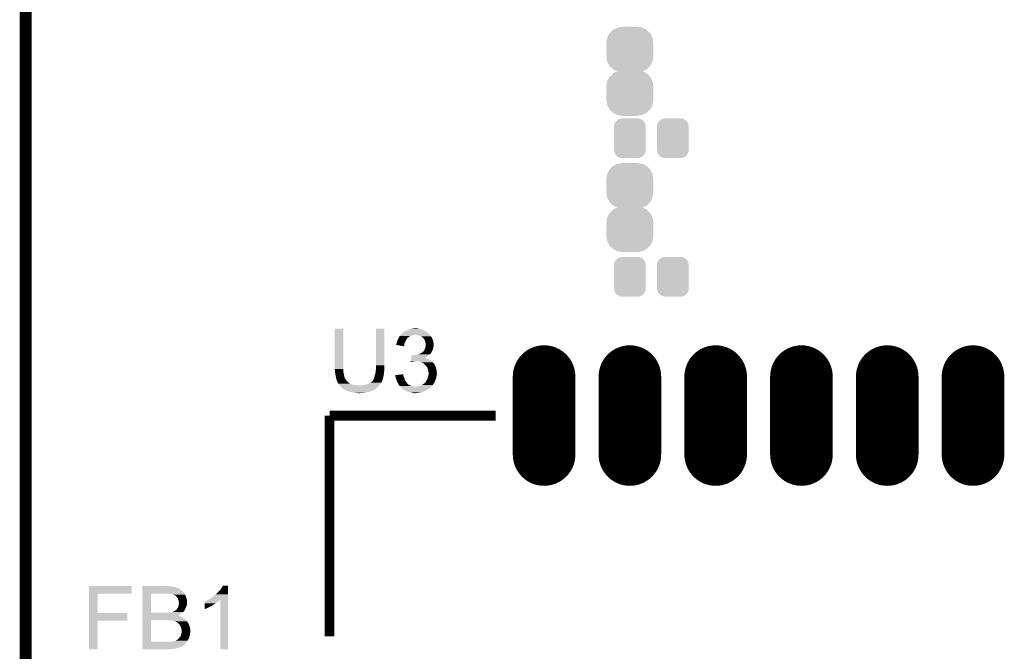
# Model space of a CAD drawing. Extents: x -1.3 to 24.2, y -3.9 to 55.4.
# Tile 28 of 30: x -1.3 to 11.3, y 38.6 to 46.7. Entities that reach past the tile are written whole.
import ezdxf

# ---------------------------------------------------------------- set-up
doc = ezdxf.new("R2010")
doc.units = 0
doc.layers.get('0').update_dxf_attribs({"linetype": 'CONTINUOUS'})
for name, color, linetype in [('NB_IOT_7_CLICK_V102_GKO', 9, 'CONTINUOUS'), ('NB_IOT_7_CLICK_V102_GTO', 11, 'CONTINUOUS'), ('NB_IOT_7_CLICK_V102_GTS', 8, 'CONTINUOUS')]:
    doc.layers.add(name, color=color, linetype=linetype)

# ---------------------------------------------------------------- blocks, each defined once
blk = doc.blocks.new('OBLONG_178')
at = {"const_width": 0.80264}
blk.add_lwpolyline([(0, 0.50038), (0, -0.50038)], dxfattribs=at)
at = {"const_width": 0.40132}
for points in [[(-0.20066, 0.50038, 1), (0.20066, 0.50038, 1)], [(-0.20066, -0.50038, 1), (0.20066, -0.50038, 1)]]:
    blk.add_lwpolyline(points, format="xyb", close=True, dxfattribs=at)
blk = doc.blocks.new('CUSTOM_181')
for points in [[(-0.218856, 0.251454), (-0.214962, 0.253464), (0.218122, 0.251454), (0.216076, 0.253464)], [(-0.214962, 0.253464), (-0.16211, 0.280732), (0.216076, 0.253464), (0.160948, 0.280732)], [(-0.16211, 0.280732), (-0.155604, 0.281774), (0.160948, 0.280732), (0.15884, 0.281774)], [(-0.155604, 0.281774), (-0.099074, 0.290828), (0.15884, 0.281774), (0.09906, 0.290828)], [(-0.099074, 0.290828), (-0.09906, 0.29083), (0.09906, 0.290828), (0.09906, 0.29083)], [(-0.09906, 0.29083), (-0.09906, 0.2921), (0.09906, 0.29083), (0.09906, 0.2921)], [(-0.30099, 0.0889), (-0.291936, 0.148686), (0.30099, 0.0889), (0.291416, 0.148686)], [(-0.291936, 0.148686), (-0.290322, 0.15195), (0.291416, 0.148686), (0.290892, 0.15195)], [(-0.290322, 0.15195), (-0.263624, 0.20592), (0.290892, 0.15195), (0.263044, 0.20592)], [(-0.263624, 0.20592), (-0.260894, 0.208698), (0.263044, 0.20592), (0.26161, 0.208698)], [(-0.260894, 0.208698), (-0.218856, 0.251454), (0.26161, 0.208698), (0.218122, 0.251454)], [(-0.30099, -0.0889), (-0.30099, 0.0889), (0.30099, -0.0889), (0.30099, 0.0889)], [(-0.291414, -0.148682), (-0.30099, -0.0889), (0.291936, -0.148682), (0.30099, -0.0889)], [(-0.290892, -0.15195), (-0.291414, -0.148682), (0.290318, -0.15195), (0.291936, -0.148682)], [(-0.263048, -0.205916), (-0.290892, -0.15195), (0.263624, -0.205916), (0.290318, -0.15195)], [(-0.261614, -0.208696), (-0.263048, -0.205916), (0.26089, -0.208696), (0.263624, -0.205916)], [(-0.218128, -0.25145), (-0.261614, -0.208696), (0.218858, -0.25145), (0.26089, -0.208696)], [(-0.21608, -0.253464), (-0.218128, -0.25145), (0.214954, -0.253464), (0.218858, -0.25145)], [(-0.16096, -0.28073), (-0.21608, -0.253464), (0.16211, -0.28073), (0.214954, -0.253464)], [(-0.158846, -0.281776), (-0.16096, -0.28073), (0.155578, -0.281776), (0.16211, -0.28073)], [(-0.099072, -0.290828), (-0.158846, -0.281776), (0.09906, -0.290828), (0.155578, -0.281776)], [(-0.09906, -0.29083), (-0.099072, -0.290828), (0.09906, -0.29083), (0.09906, -0.290828)], [(-0.09906, -0.2921), (-0.09906, -0.29083), (0.09906, -0.2921), (0.09906, -0.29083)]]:
    blk.add_solid(points)
blk = doc.blocks.new('CUSTOM_182')
for points in [[(-0.114282, 0.251972), (-0.10033, 0.25527), (0.125232, 0.251972), (0.10033, 0.25527)], [(-0.20447, 0.14986), (-0.201478, 0.1748), (0.20447, 0.14986), (0.198894, 0.1748)], [(-0.20447, -0.14986), (-0.20447, 0.14986), (0.20447, -0.14986), (0.20447, 0.14986)], [(-0.201478, 0.1748), (-0.19162, 0.194754), (0.198894, 0.1748), (0.19443, 0.194754)], [(-0.19162, 0.194754), (-0.1811, 0.216046), (0.19443, 0.194754), (0.177908, 0.216046)], [(-0.1811, 0.216046), (-0.16218, 0.231098), (0.177908, 0.216046), (0.166226, 0.231098)], [(-0.16218, 0.231098), (-0.1451, 0.244686), (0.166226, 0.231098), (0.139542, 0.244686)], [(-0.1451, 0.244686), (-0.114282, 0.251972), (0.139542, 0.244686), (0.125232, 0.251972)], [(-0.198892, -0.1748), (-0.20447, -0.14986), (0.201478, -0.1748), (0.20447, -0.14986)], [(-0.19443, -0.194754), (-0.198892, -0.1748), (0.191618, -0.194754), (0.201478, -0.1748)], [(-0.177906, -0.216046), (-0.19443, -0.194754), (0.1811, -0.216046), (0.191618, -0.194754)], [(-0.166226, -0.231098), (-0.177906, -0.216046), (0.162178, -0.231098), (0.1811, -0.216046)], [(-0.13954, -0.244686), (-0.166226, -0.231098), (0.1451, -0.244686), (0.162178, -0.231098)], [(-0.125232, -0.251972), (-0.13954, -0.244686), (0.11428, -0.251972), (0.1451, -0.244686)], [(-0.10033, -0.25527), (-0.125232, -0.251972), (0.10033, -0.25527), (0.11428, -0.251972)]]:
    blk.add_solid(points)

msp = doc.modelspace()

# ---------------------------------------------------------------- linework, layer by layer
at = {"layer": 'NB_IOT_7_CLICK_V102_GKO', "const_width": 0.1524}
msp.add_lwpolyline([(-1.27, -3.81), (-1.27, 53.086)], dxfattribs=at)
at = {"layer": 'NB_IOT_7_CLICK_V102_GTO', "const_width": 0.127}
for points in [[(2.62636, 41.63314), (4.75742, 41.63314)], [(2.62636, 38.80104), (2.62636, 41.63314)]]:
    msp.add_lwpolyline(points, dxfattribs=at)
at = {"layer": 'NB_IOT_7_CLICK_V102_GTO'}
for points in [[(2.6924, 42.23258), (2.69242, 42.748178), (2.80162, 42.23258), (2.80162, 42.748178)], [(2.69242, 42.748178), (2.692422, 42.7482), (2.80162, 42.748178), (2.692422, 42.7482)], [(3.22326, 42.2783), (3.22328, 42.748178), (3.32994, 42.2783), (3.32994, 42.748178)], [(3.22328, 42.748178), (3.223282, 42.7482), (3.32994, 42.748178), (3.223282, 42.7482)], [(3.535428, 42.66692), (3.537206, 42.66946), (3.70586, 42.66692), (3.716018, 42.66946)], [(3.537206, 42.66946), (3.540762, 42.67454), (3.912872, 42.66946), (3.908638, 42.67454)], [(3.540762, 42.67454), (3.543616, 42.677078), (3.908638, 42.67454), (3.906522, 42.677078)], [(3.543616, 42.677078), (3.5579, 42.68978), (3.906522, 42.677078), (3.89128, 42.68978)], [(3.5579, 42.68978), (3.56362, 42.694866), (3.89128, 42.68978), (3.886194, 42.694866)], [(3.56362, 42.694866), (3.563642, 42.6974), (3.886194, 42.694866), (3.88366, 42.6974)], [(3.563642, 42.6974), (3.566164, 42.697402), (3.88366, 42.6974), (3.883658, 42.697402)], [(3.566164, 42.697402), (3.571242, 42.699946), (3.883658, 42.697402), (3.881114, 42.699946)], [(3.571242, 42.699946), (3.572512, 42.702478), (3.881114, 42.699946), (3.878582, 42.702478)], [(3.572512, 42.702478), (3.573788, 42.70502), (3.878582, 42.702478), (3.874346, 42.70502)], [(3.573788, 42.70502), (3.581404, 42.707562), (3.874346, 42.70502), (3.87011, 42.707562)], [(3.581404, 42.707562), (3.585208, 42.710098), (3.87011, 42.707562), (3.865882, 42.710098)], [(3.585208, 42.710098), (3.596638, 42.717718), (3.865882, 42.710098), (3.855722, 42.717718)], [(3.596638, 42.717718), (3.596642, 42.71772), (3.855722, 42.717718), (3.855718, 42.71772)], [(3.596642, 42.71772), (3.601712, 42.720256), (3.855718, 42.71772), (3.848116, 42.720256)], [(3.601712, 42.720256), (3.606756, 42.722778), (3.848116, 42.720256), (3.8481, 42.722778)], [(3.606756, 42.722778), (3.6068, 42.7228), (3.8481, 42.722778), (3.845564, 42.7228)], [(3.6068, 42.7228), (3.644896, 42.738038), (3.845564, 42.7228), (3.804922, 42.738038)], [(3.644896, 42.738038), (3.657602, 42.74312), (3.804922, 42.738038), (3.782058, 42.74312)], [(3.657602, 42.74312), (3.69062, 42.7482), (3.782058, 42.74312), (3.764282, 42.7482)], [(3.69062, 42.7482), (3.705862, 42.75074), (3.764282, 42.7482), (3.749038, 42.75074)], [(3.746498, 42.66692), (3.726178, 42.66946), (3.914988, 42.66692), (3.912872, 42.66946)], [(3.4798, 42.539938), (3.479806, 42.542466), (3.584626, 42.539938), (3.585088, 42.542466)], [(3.479806, 42.542466), (3.48234, 42.545006), (3.585088, 42.542466), (3.585552, 42.545006)], [(3.48234, 42.55008), (3.482342, 42.550082), (3.58648, 42.55008), (3.58648, 42.550082)], [(3.48234, 42.545006), (3.48234, 42.55008), (3.585552, 42.545006), (3.58648, 42.55008)], [(3.482342, 42.550082), (3.487418, 42.56532), (3.58648, 42.550082), (3.590288, 42.56532)], [(3.487418, 42.56532), (3.488688, 42.570398), (3.590288, 42.56532), (3.591558, 42.570398)], [(3.488688, 42.570398), (3.48996, 42.575478), (3.591558, 42.570398), (3.594098, 42.575478)], [(3.48996, 42.575478), (3.49758, 42.59834), (3.594098, 42.575478), (3.60553, 42.59834)], [(3.49758, 42.59834), (3.501388, 42.605958), (3.60553, 42.59834), (3.60934, 42.605958)], [(3.501388, 42.605958), (3.51155, 42.626278), (3.60934, 42.605958), (3.62458, 42.626278)], [(3.51155, 42.626278), (3.514092, 42.631362), (3.62458, 42.626278), (3.629662, 42.631362)], [(3.514092, 42.631362), (3.52044, 42.64406), (3.629662, 42.631362), (3.644902, 42.64406)], [(3.52044, 42.64406), (3.522982, 42.64914), (3.644902, 42.64406), (3.65379, 42.64914)], [(3.522982, 42.64914), (3.526538, 42.65422), (3.65379, 42.64914), (3.662678, 42.65422)], [(3.526538, 42.65422), (3.533648, 42.664378), (3.662678, 42.65422), (3.69316, 42.664378)], [(3.533648, 42.664378), (3.535428, 42.66692), (3.69316, 42.664378), (3.70586, 42.66692)], [(3.766814, 42.66184), (3.746498, 42.66692), (3.91922, 42.66184), (3.914988, 42.66692)], [(3.76682, 42.661838), (3.766814, 42.66184), (3.919222, 42.661838), (3.91922, 42.66184)], [(3.797298, 42.65168), (3.76682, 42.661838), (3.926476, 42.65168), (3.919222, 42.661838)], [(3.80746, 42.64406), (3.797298, 42.65168), (3.931918, 42.64406), (3.926476, 42.65168)], [(3.807466, 42.644056), (3.80746, 42.64406), (3.93192, 42.644056), (3.931918, 42.64406)], [(3.81128, 42.641514), (3.807466, 42.644056), (3.931926, 42.641514), (3.93192, 42.644056)], [(3.81508, 42.63898), (3.81128, 42.641514), (3.93446, 42.63898), (3.931926, 42.641514)], [(3.817624, 42.636436), (3.81508, 42.63898), (3.937002, 42.636436), (3.93446, 42.63898)], [(3.82778, 42.62628), (3.817624, 42.636436), (3.94208, 42.62628), (3.937002, 42.636436)], [(3.835398, 42.618662), (3.82778, 42.62628), (3.945128, 42.618662), (3.94208, 42.62628)], [(3.838786, 42.613582), (3.835398, 42.618662), (3.94716, 42.613582), (3.945128, 42.618662)], [(3.845558, 42.603424), (3.838786, 42.613582), (3.950546, 42.603424), (3.94716, 42.613582)], [(3.847254, 42.59834), (3.845558, 42.603424), (3.95224, 42.59834), (3.950546, 42.603424)], [(3.85318, 42.580558), (3.847254, 42.59834), (3.95732, 42.580558), (3.95224, 42.59834)], [(3.855718, 42.57294), (3.85318, 42.580558), (3.958274, 42.57294), (3.95732, 42.580558)], [(3.85826, 42.560242), (3.855718, 42.57294), (3.95986, 42.560242), (3.958274, 42.57294)], [(3.860798, 42.552622), (3.85826, 42.560242), (3.960812, 42.552622), (3.95986, 42.560242)], [(3.8608, 42.539918), (3.860798, 42.552622), (3.9624, 42.539918), (3.960812, 42.552622)], [(3.581378, 42.522144), (3.4798, 42.539938), (3.581378, 42.522144), (3.584626, 42.539938)], [(3.74904, 42.41546), (3.759188, 42.417998), (3.908424, 42.41546), (3.911598, 42.417998)], [(3.759188, 42.417998), (3.769362, 42.420542), (3.911598, 42.417998), (3.914142, 42.420542)], [(3.769362, 42.420542), (3.78967, 42.428158), (3.914142, 42.420542), (3.921758, 42.428158)], [(3.78967, 42.428158), (3.789682, 42.428162), (3.921758, 42.428158), (3.92176, 42.428162)], [(3.789682, 42.428162), (3.80035, 42.43578), (3.92176, 42.428162), (3.92684, 42.43578)], [(3.80035, 42.43578), (3.807454, 42.440854), (3.92684, 42.43578), (3.931914, 42.440854)], [(3.807454, 42.440854), (3.807464, 42.44086), (3.931914, 42.440854), (3.931914, 42.44086)], [(3.807464, 42.44086), (3.810006, 42.440864), (3.931914, 42.44086), (3.931914, 42.440864)], [(3.810006, 42.440864), (3.8138, 42.443394), (3.931914, 42.440864), (3.93192, 42.443394)], [(3.8138, 42.443394), (3.817622, 42.445942), (3.93192, 42.443394), (3.933374, 42.445942)], [(3.817622, 42.445942), (3.83286, 42.461182), (3.933374, 42.445942), (3.94208, 42.461182)], [(3.83286, 42.461182), (3.835402, 42.463724), (3.94208, 42.461182), (3.94335, 42.463724)], [(3.835402, 42.463724), (3.84175, 42.47642), (3.94335, 42.463724), (3.9497, 42.47642)], [(3.84175, 42.47642), (3.84302, 42.47896), (3.9497, 42.47642), (3.950546, 42.47896)], [(3.84302, 42.47896), (3.848462, 42.491658), (3.950546, 42.47896), (3.954778, 42.491658)], [(3.848462, 42.491658), (3.85064, 42.49674), (3.954778, 42.491658), (3.955624, 42.49674)], [(3.85064, 42.49674), (3.85826, 42.517062), (3.955624, 42.49674), (3.959012, 42.517062)], [(3.85826, 42.517062), (3.859274, 42.52214), (3.959012, 42.517062), (3.95986, 42.52214)], [(3.859274, 42.52214), (3.860798, 42.529758), (3.95986, 42.52214), (3.962398, 42.529758)], [(3.860798, 42.529758), (3.8608, 42.529762), (3.962398, 42.529758), (3.962398, 42.529762)], [(3.8608, 42.529762), (3.8608, 42.539918), (3.962398, 42.529762), (3.9624, 42.539918)], [(3.665224, 42.321508), (3.665968, 42.32656), (3.665224, 42.321508), (3.6957, 42.32656)], [(3.665968, 42.32656), (3.666342, 42.3291), (3.6957, 42.32656), (3.708398, 42.3291)], [(3.666342, 42.3291), (3.666716, 42.331638), (3.718556, 42.3291), (3.726178, 42.331638)], [(3.666716, 42.33164), (3.667838, 42.33926), (3.935732, 42.33164), (3.92684, 42.33926)], [(3.666716, 42.331638), (3.666716, 42.33164), (3.726178, 42.331638), (3.736342, 42.33164)], [(3.667838, 42.33926), (3.669708, 42.351958), (3.92684, 42.33926), (3.909062, 42.351958)], [(3.669708, 42.351958), (3.671954, 42.3672), (3.909062, 42.351958), (3.8735, 42.3672)], [(3.671954, 42.3672), (3.672702, 42.372278), (3.8735, 42.3672), (3.860804, 42.372278)], [(3.672702, 42.37228), (3.673074, 42.374814), (3.855726, 42.37228), (3.853186, 42.374814)], [(3.672702, 42.372278), (3.672702, 42.37228), (3.860804, 42.372278), (3.855726, 42.37228)], [(3.673074, 42.374814), (3.673076, 42.37482), (3.853186, 42.374814), (3.850724, 42.37482)], [(3.673076, 42.37482), (3.674572, 42.384978), (3.850724, 42.37482), (3.86842, 42.384978)], [(3.674572, 42.384978), (3.676442, 42.39768), (3.86842, 42.384978), (3.8862, 42.39768)], [(3.676442, 42.39768), (3.67794, 42.40784), (3.8862, 42.39768), (3.8989, 42.40784)], [(3.703322, 42.40784), (3.71602, 42.41038), (3.8989, 42.40784), (3.902074, 42.41038)], [(3.71602, 42.41038), (3.73126, 42.41292), (3.902074, 42.41038), (3.90525, 42.41292)], [(3.73126, 42.41292), (3.74904, 42.41546), (3.90525, 42.41292), (3.908424, 42.41546)], [(3.761738, 42.3291), (3.736342, 42.33164), (3.938696, 42.3291), (3.935732, 42.33164)], [(3.78459, 42.324022), (3.761738, 42.3291), (3.94462, 42.324022), (3.938696, 42.3291)], [(3.784598, 42.32402), (3.78459, 42.324022), (3.944622, 42.32402), (3.94462, 42.324022)], [(3.80492, 42.3164), (3.784598, 42.32402), (3.95224, 42.3164), (3.944622, 42.32402)], [(3.82016, 42.30878), (3.80492, 42.3164), (3.959856, 42.30878), (3.95224, 42.3164)], [(3.824404, 42.306234), (3.82016, 42.30878), (3.9624, 42.306234), (3.959856, 42.30878)], [(3.828638, 42.303694), (3.824404, 42.306234), (3.962404, 42.303694), (3.9624, 42.306234)], [(3.832858, 42.301162), (3.828638, 42.303694), (3.964092, 42.301162), (3.962404, 42.303694)], [(3.839634, 42.29608), (3.832858, 42.301162), (3.96748, 42.29608), (3.964092, 42.301162)], [(3.843018, 42.29354), (3.839634, 42.29608), (3.969386, 42.29354), (3.96748, 42.29608)], [(3.850642, 42.28592), (3.843018, 42.29354), (3.9751, 42.28592), (3.969386, 42.29354)], [(2.693988, 42.21988), (2.6924, 42.23258), (2.80162, 42.21988), (2.80162, 42.23258)], [(2.697164, 42.19448), (2.693988, 42.21988), (2.80416, 42.19448), (2.80162, 42.21988)], [(2.69748, 42.19194), (2.697164, 42.19448), (2.804622, 42.19194), (2.80416, 42.19448)], [(2.70111, 42.16654), (2.69748, 42.19194), (2.80924, 42.16654), (2.804622, 42.19194)], [(2.70256, 42.15638), (2.70111, 42.16654), (2.811498, 42.15638), (2.80924, 42.16654)], [(3.20548, 42.146222), (3.214188, 42.1767), (3.32017, 42.146222), (3.32486, 42.1767)], [(3.214188, 42.1767), (3.21564, 42.181782), (3.32486, 42.1767), (3.325282, 42.181782)], [(3.21564, 42.181782), (3.21818, 42.2021), (3.325282, 42.181782), (3.326976, 42.2021)], [(3.21818, 42.2021), (3.218744, 42.20718), (3.326976, 42.2021), (3.3274, 42.20718)], [(3.218744, 42.20718), (3.220436, 42.222418), (3.3274, 42.20718), (3.3274, 42.222418)], [(3.220436, 42.222418), (3.22072, 42.22496), (3.3274, 42.222418), (3.327908, 42.22496)], [(3.22072, 42.22496), (3.221734, 42.235118), (3.327908, 42.22496), (3.32994, 42.235118)], [(3.221734, 42.235118), (3.22326, 42.250358), (3.32994, 42.235118), (3.32994, 42.250358)], [(3.22326, 42.250358), (3.22326, 42.2783), (3.32994, 42.250358), (3.32994, 42.2783)], [(3.53069, 42.158916), (3.57124, 42.163976), (3.571242, 42.158916), (3.57124, 42.163976)], [(3.850644, 42.285918), (3.850642, 42.28592), (3.9751, 42.285918), (3.9751, 42.28592)], [(3.863704, 42.27068), (3.850644, 42.285918), (3.98272, 42.27068), (3.9751, 42.285918)], [(3.86588, 42.26814), (3.863704, 42.27068), (3.983674, 42.26814), (3.98272, 42.27068)], [(3.878578, 42.250362), (3.86588, 42.26814), (3.99034, 42.250362), (3.983674, 42.26814)], [(3.87858, 42.250358), (3.878578, 42.250362), (3.99034, 42.250358), (3.99034, 42.250362)], [(3.8862, 42.23004), (3.87858, 42.250358), (3.994856, 42.23004), (3.99034, 42.250358)], [(3.886926, 42.2275), (3.8862, 42.23004), (3.99542, 42.2275), (3.994856, 42.23004)], [(3.89128, 42.212262), (3.886926, 42.2275), (3.998468, 42.212262), (3.99542, 42.2275)], [(3.892974, 42.2021), (3.89128, 42.212262), (4.0005, 42.2021), (3.998468, 42.212262)], [(3.89382, 42.19702), (3.892974, 42.2021), (4.000962, 42.19702), (4.0005, 42.2021)], [(3.89636, 42.184322), (3.89382, 42.19702), (4.002118, 42.184322), (4.000962, 42.19702)], [(3.894834, 42.156376), (3.895596, 42.163998), (4.0005, 42.156376), (4.003038, 42.163998)], [(3.895596, 42.163998), (3.89636, 42.171618), (4.003038, 42.163998), (4.003038, 42.171618)], [(3.89636, 42.174162), (3.89636, 42.184322), (4.00304, 42.174162), (4.002118, 42.184322)], [(3.89636, 42.171618), (3.89636, 42.174162), (4.003038, 42.171618), (4.00304, 42.174162)], [(2.704678, 42.14368), (2.70256, 42.15638), (2.81432, 42.14368), (2.811498, 42.15638)], [(2.7051, 42.14114), (2.704678, 42.14368), (2.814956, 42.14114), (2.81432, 42.14368)], [(2.706624, 42.13352), (2.7051, 42.14114), (2.81686, 42.13352), (2.814956, 42.14114)], [(2.709164, 42.12082), (2.706624, 42.13352), (2.819402, 42.12082), (2.81686, 42.13352)], [(2.71018, 42.11574), (2.709164, 42.12082), (2.821098, 42.11574), (2.819402, 42.12082)], [(2.710816, 42.113198), (2.71018, 42.11574), (2.821944, 42.113198), (2.821098, 42.11574)], [(2.712724, 42.105576), (2.710816, 42.113198), (2.82956, 42.105576), (2.821944, 42.113198)], [(2.715262, 42.09542), (2.712724, 42.105576), (2.833628, 42.09542), (2.82956, 42.105576)], [(2.71611, 42.09288), (2.715262, 42.09542), (2.834644, 42.09288), (2.833628, 42.09542)], [(2.7178, 42.087802), (2.71611, 42.09288), (2.839722, 42.087802), (2.834644, 42.09288)], [(2.720342, 42.082718), (2.7178, 42.087802), (2.844802, 42.082718), (2.839722, 42.087802)], [(2.722878, 42.077644), (2.720342, 42.082718), (2.848862, 42.077644), (2.844802, 42.082718)], [(2.72288, 42.075104), (2.722878, 42.077644), (2.850894, 42.075104), (2.848862, 42.077644)], [(2.725192, 42.070018), (2.72288, 42.075104), (2.854962, 42.070018), (2.850894, 42.075104)], [(2.73558, 42.047162), (2.725192, 42.070018), (2.882396, 42.047162), (2.854962, 42.070018)], [(2.737558, 42.04462), (2.73558, 42.047162), (2.885446, 42.04462), (2.882396, 42.047162)], [(2.73756, 42.044618), (2.737558, 42.04462), (2.887984, 42.044618), (2.885446, 42.04462)], [(2.739532, 42.04208), (2.73756, 42.044618), (2.89306, 42.04208), (2.887984, 42.044618)], [(2.747436, 42.031918), (2.739532, 42.04208), (2.91846, 42.031918), (2.89306, 42.04208)], [(3.09626, 42.031922), (3.1242, 42.04208), (3.27152, 42.031922), (3.27914, 42.04208)], [(3.1242, 42.04208), (3.149598, 42.05478), (3.27914, 42.04208), (3.287608, 42.05478)], [(3.149598, 42.05478), (3.15383, 42.05732), (3.287608, 42.05478), (3.289302, 42.05732)], [(3.15383, 42.05732), (3.162302, 42.062402), (3.289302, 42.05732), (3.292348, 42.062402)], [(3.162302, 42.062402), (3.16992, 42.070022), (3.292348, 42.062402), (3.29692, 42.070022)], [(3.16992, 42.070022), (3.174994, 42.075096), (3.29692, 42.070022), (3.299458, 42.075096)], [(3.174994, 42.075096), (3.177532, 42.077634), (3.299458, 42.075096), (3.301994, 42.077634)], [(3.177532, 42.077634), (3.177542, 42.077644), (3.301994, 42.077634), (3.301994, 42.077644)], [(3.177542, 42.077644), (3.180078, 42.082716), (3.301994, 42.077644), (3.302, 42.082716)], [(3.180078, 42.082716), (3.180082, 42.082722), (3.302, 42.082716), (3.302002, 42.082722)], [(3.180082, 42.082722), (3.18516, 42.090342), (3.302002, 42.082722), (3.305048, 42.090342)], [(3.18516, 42.090342), (3.187698, 42.09542), (3.305048, 42.090342), (3.30708, 42.09542)], [(3.187698, 42.09542), (3.19278, 42.10558), (3.30708, 42.09542), (3.310466, 42.10558)], [(3.19278, 42.10558), (3.194812, 42.110662), (3.310466, 42.10558), (3.31216, 42.110662)], [(3.194812, 42.110662), (3.20294, 42.130982), (3.31216, 42.110662), (3.316848, 42.130982)], [(3.20294, 42.130982), (3.205056, 42.14368), (3.316848, 42.130982), (3.31978, 42.14368)], [(3.205056, 42.14368), (3.20548, 42.146222), (3.31978, 42.14368), (3.32017, 42.146222)], [(3.46966, 42.1513), (3.489982, 42.153836), (3.573782, 42.1513), (3.57378, 42.153836)], [(3.470922, 42.141138), (3.46966, 42.1513), (3.573782, 42.141138), (3.573782, 42.1513)], [(3.471866, 42.133522), (3.470922, 42.141138), (3.57632, 42.133522), (3.573782, 42.141138)], [(3.47218, 42.130982), (3.471866, 42.133522), (3.57741, 42.130982), (3.57632, 42.133522)], [(3.476536, 42.11574), (3.47218, 42.130982), (3.58394, 42.11574), (3.57741, 42.130982)], [(3.47726, 42.1132), (3.476536, 42.11574), (3.584894, 42.1132), (3.58394, 42.11574)], [(3.482732, 42.09542), (3.47726, 42.1132), (3.59156, 42.09542), (3.584894, 42.1132)], [(3.487418, 42.080182), (3.482732, 42.09542), (3.599182, 42.080182), (3.59156, 42.09542)], [(3.48973, 42.0751), (3.487418, 42.080182), (3.601722, 42.0751), (3.599182, 42.080182)], [(3.50012, 42.052242), (3.48973, 42.0751), (3.618056, 42.052242), (3.601722, 42.0751)], [(3.489982, 42.153836), (3.53069, 42.158916), (3.57378, 42.153836), (3.571242, 42.158916)], [(3.507738, 42.042082), (3.50012, 42.052242), (3.625314, 42.042082), (3.618056, 42.052242)], [(3.508756, 42.03954), (3.507738, 42.042082), (3.62713, 42.03954), (3.625314, 42.042082)], [(3.508758, 42.039534), (3.508756, 42.03954), (3.629666, 42.039534), (3.62713, 42.03954)], [(3.510788, 42.03446), (3.508758, 42.039534), (3.634742, 42.03446), (3.629666, 42.039534)], [(3.82778, 42.03446), (3.8481, 42.052238), (3.956472, 42.03446), (3.968324, 42.052238)], [(3.8481, 42.052238), (3.850636, 42.054776), (3.968324, 42.052238), (3.970018, 42.054776)], [(3.850636, 42.054776), (3.855722, 42.059862), (3.970018, 42.054776), (3.971712, 42.059862)], [(3.855722, 42.059862), (3.861814, 42.070018), (3.971712, 42.059862), (3.9751, 42.070018)], [(3.861814, 42.070018), (3.87096, 42.08526), (3.9751, 42.070018), (3.98272, 42.08526)], [(3.87096, 42.08526), (3.88112, 42.10304), (3.98272, 42.08526), (3.989184, 42.10304)], [(3.88112, 42.10304), (3.884928, 42.1132), (3.989184, 42.10304), (3.992878, 42.1132)], [(3.884928, 42.1132), (3.88874, 42.123362), (3.992878, 42.1132), (3.994912, 42.123362)], [(3.88874, 42.123362), (3.889304, 42.1259), (3.994912, 42.123362), (3.99542, 42.1259)], [(3.889304, 42.1259), (3.89156, 42.13606), (3.99542, 42.1259), (3.99796, 42.13606)], [(3.89156, 42.13606), (3.89382, 42.146222), (3.99796, 42.13606), (3.999992, 42.146222)], [(3.89382, 42.146222), (3.894072, 42.148758), (3.999992, 42.146222), (4.0005, 42.148758)], [(3.894072, 42.148758), (3.894834, 42.156376), (4.0005, 42.148758), (4.0005, 42.156376)], [(2.751384, 42.02684), (2.747436, 42.031918), (2.936242, 42.02684), (2.91846, 42.031918)], [(2.75336, 42.0243), (2.751384, 42.02684), (2.956558, 42.0243), (2.936242, 42.02684)], [(2.75336, 42.024298), (2.75336, 42.0243), (2.956568, 42.024298), (2.956558, 42.0243)], [(2.757714, 42.01922), (2.75336, 42.024298), (2.979422, 42.01922), (2.956568, 42.024298)], [(2.7686, 42.00652), (2.757714, 42.01922), (3.250838, 42.00652), (3.261722, 42.01922)], [(2.77114, 42.00398), (2.7686, 42.00652), (3.248662, 42.00398), (3.250838, 42.00652)], [(2.786382, 41.988738), (2.77114, 42.00398), (3.233418, 41.988738), (3.248662, 42.00398)], [(2.792476, 41.98366), (2.786382, 41.988738), (3.22834, 41.98366), (3.233418, 41.988738)], [(2.80162, 41.97604), (2.792476, 41.98366), (3.217452, 41.97604), (3.22834, 41.98366)], [(2.814316, 41.965884), (2.80162, 41.97604), (3.20294, 41.965884), (3.217452, 41.97604)], [(2.819394, 41.96588), (2.814316, 41.965884), (3.202936, 41.96588), (3.20294, 41.965884)], [(2.819402, 41.965874), (2.819394, 41.96588), (3.200394, 41.965874), (3.202936, 41.96588)], [(2.821938, 41.96334), (2.819402, 41.965874), (3.197854, 41.96334), (3.200394, 41.965874)], [(2.821942, 41.963336), (2.821938, 41.96334), (3.195314, 41.963336), (3.197854, 41.96334)], [(2.824474, 41.960806), (2.821942, 41.963336), (3.191518, 41.960806), (3.195314, 41.963336)], [(2.827016, 41.9608), (2.824474, 41.960806), (3.191508, 41.9608), (3.191518, 41.960806)], [(2.832606, 41.95826), (2.827016, 41.9608), (3.187698, 41.95826), (3.191508, 41.9608)], [(2.849376, 41.950638), (2.832606, 41.95826), (3.172458, 41.950638), (3.187698, 41.95826)], [(2.85496, 41.9481), (2.849376, 41.950638), (3.162298, 41.9481), (3.172458, 41.950638)], [(2.870202, 41.94302), (2.85496, 41.9481), (3.15214, 41.94302), (3.162298, 41.9481)], [(2.885442, 41.93794), (2.870202, 41.94302), (3.139438, 41.93794), (3.15214, 41.94302)], [(2.907454, 41.93286), (2.885442, 41.93794), (3.108958, 41.93286), (3.139438, 41.93794)], [(2.91846, 41.93032), (2.907454, 41.93286), (3.100068, 41.93032), (3.108958, 41.93286)], [(2.93243, 41.92778), (2.91846, 41.93032), (3.091178, 41.92778), (3.100068, 41.93032)], [(2.946398, 41.92524), (2.93243, 41.92778), (3.073398, 41.92524), (3.091178, 41.92778)], [(2.971798, 41.9227), (2.959098, 41.92524), (3.05562, 41.9227), (3.073398, 41.92524)], [(3.002278, 41.920162), (2.994656, 41.9227), (3.012474, 41.920162), (3.05562, 41.9227)], [(3.012442, 41.92016), (3.002278, 41.920162), (3.012442, 41.92016), (3.012474, 41.920162)], [(3.032762, 42.01922), (3.04292, 42.02176), (3.261722, 42.01922), (3.2639, 42.02176)], [(3.04292, 42.02176), (3.06832, 42.02684), (3.2639, 42.02176), (3.26771, 42.02684)], [(3.06832, 42.02684), (3.09626, 42.031922), (3.26771, 42.02684), (3.27152, 42.031922)], [(3.51282, 42.02938), (3.510788, 42.03446), (3.641516, 42.02938), (3.634742, 42.03446)], [(3.514726, 42.02684), (3.51282, 42.02938), (3.644902, 42.02684), (3.641516, 42.02938)], [(3.52044, 42.019222), (3.514726, 42.02684), (3.660136, 42.019222), (3.644902, 42.02684)], [(3.525522, 42.014138), (3.52044, 42.019222), (3.670302, 42.014138), (3.660136, 42.019222)], [(3.528058, 42.0116), (3.525522, 42.014138), (3.679188, 42.0116), (3.670302, 42.014138)], [(3.52933, 42.00906), (3.528058, 42.0116), (3.68808, 42.00906), (3.679188, 42.0116)], [(3.531872, 42.00398), (3.52933, 42.00906), (3.708402, 42.00398), (3.68808, 42.00906)], [(3.533138, 42.001446), (3.531872, 42.00398), (3.929384, 42.001446), (3.931918, 42.00398)], [(3.540756, 41.99636), (3.533138, 42.001446), (3.924298, 41.99636), (3.929384, 42.001446)], [(3.543298, 41.991284), (3.540756, 41.99636), (3.919222, 41.991284), (3.924298, 41.99636)], [(3.543304, 41.991278), (3.543298, 41.991284), (3.919216, 41.991278), (3.919222, 41.991284)], [(3.545844, 41.988738), (3.543304, 41.991278), (3.91414, 41.988738), (3.919216, 41.991278)], [(3.55092, 41.98366), (3.545844, 41.988738), (3.90906, 41.98366), (3.91414, 41.988738)], [(3.557274, 41.978578), (3.55092, 41.98366), (3.901438, 41.978578), (3.90906, 41.98366)], [(3.56362, 41.9735), (3.557274, 41.978578), (3.896356, 41.9735), (3.901438, 41.978578)], [(3.56743, 41.97096), (3.56362, 41.9735), (3.893816, 41.97096), (3.896356, 41.9735)], [(3.575048, 41.96588), (3.56743, 41.97096), (3.881118, 41.96588), (3.893816, 41.97096)], [(3.57886, 41.963338), (3.575048, 41.96588), (3.87688, 41.963338), (3.881118, 41.96588)], [(3.591562, 41.95572), (3.57886, 41.963338), (3.864186, 41.95572), (3.87688, 41.963338)], [(3.601722, 41.95064), (3.591562, 41.95572), (3.85572, 41.95064), (3.864186, 41.95572)], [(3.6068, 41.9481), (3.601722, 41.95064), (3.8481, 41.9481), (3.85572, 41.95064)], [(3.612898, 41.94556), (3.6068, 41.9481), (3.84048, 41.94556), (3.8481, 41.9481)], [(3.631192, 41.937938), (3.612898, 41.94556), (3.825238, 41.937938), (3.84048, 41.94556)], [(3.637278, 41.935402), (3.631192, 41.937938), (3.81636, 41.935402), (3.825238, 41.937938)], [(3.66522, 41.93032), (3.637278, 41.935402), (3.798568, 41.93032), (3.81636, 41.935402)], [(3.67792, 41.92778), (3.66522, 41.93032), (3.789678, 41.92778), (3.798568, 41.93032)], [(3.69062, 41.92524), (3.67792, 41.92778), (3.769358, 41.92524), (3.789678, 41.92778)], [(3.700778, 41.9227), (3.69062, 41.92524), (3.74904, 41.9227), (3.769358, 41.92524)], [(3.716016, 41.920162), (3.710936, 41.9227), (3.726196, 41.920162), (3.74904, 41.9227)], [(3.726178, 41.92016), (3.716016, 41.920162), (3.726178, 41.92016), (3.726196, 41.920162)], [(3.741422, 42.00398), (3.75412, 42.00652), (3.931918, 42.00398), (3.934458, 42.00652)], [(3.75412, 42.00652), (3.76936, 42.00906), (3.934458, 42.00652), (3.936998, 42.00906)], [(3.76936, 42.00906), (3.769368, 42.009062), (3.936998, 42.00906), (3.937002, 42.009062)], [(3.769368, 42.009062), (3.789682, 42.01414), (3.937002, 42.009062), (3.941232, 42.01414)], [(3.789682, 42.01414), (3.80746, 42.0243), (3.941232, 42.01414), (3.9497, 42.0243)], [(3.80746, 42.0243), (3.82778, 42.03446), (3.9497, 42.0243), (3.956472, 42.03446)], [(-0.457182, 39.34968), (-0.45718, 39.446178), (0.091418, 39.34968), (0.09144, 39.446178)], [(-0.45718, 39.446178), (-0.457178, 39.4462), (0.09144, 39.446178), (-0.457178, 39.4462)], [(0.22608, 39.446198), (0.226082, 39.4462), (0.546102, 39.446198), (0.226082, 39.4462)], [(0.22608, 39.44366), (0.22608, 39.446198), (0.553724, 39.44366), (0.546102, 39.446198)], [(0.22608, 39.44112), (0.22608, 39.44366), (0.5842, 39.44112), (0.56388, 39.44366)], [(0.22608, 39.43858), (0.22608, 39.44112), (0.60706, 39.43858), (0.5842, 39.44112)], [(0.22608, 39.43604), (0.22608, 39.43858), (0.632462, 39.43604), (0.60706, 39.43858)], [(0.22608, 39.42842), (0.22608, 39.43604), (0.65786, 39.42842), (0.632462, 39.43604)], [(0.22608, 39.4208), (0.22608, 39.42842), (0.680724, 39.4208), (0.65786, 39.42842)], [(0.22608, 39.420794), (0.22608, 39.4208), (0.683266, 39.420794), (0.680724, 39.4208)], [(0.22608, 39.41572), (0.22608, 39.420794), (0.688344, 39.41572), (0.683266, 39.420794)], [(0.22608, 39.410638), (0.22608, 39.41572), (0.701042, 39.410638), (0.688344, 39.41572)], [(0.22608, 39.40302), (0.22608, 39.410638), (0.7112, 39.40302), (0.701042, 39.410638)], [(0.22608, 39.377618), (0.22608, 39.40302), (0.741682, 39.377618), (0.7112, 39.40302)], [(1.203958, 39.375078), (1.2192, 39.390322), (1.323338, 39.375078), (1.323338, 39.390322)], [(1.2192, 39.390322), (1.23444, 39.41064), (1.323338, 39.390322), (1.323338, 39.41064)], [(1.23444, 39.41064), (1.24714, 39.428422), (1.323338, 39.41064), (1.323338, 39.428422)], [(1.24714, 39.428422), (1.257302, 39.448718), (1.323338, 39.428422), (1.32334, 39.448718)], [(1.257302, 39.448718), (1.257314, 39.44874), (1.32334, 39.448718), (1.257314, 39.44874)], [(-0.457188, 39.09822), (-0.457182, 39.349658), (-0.347958, 39.09822), (-0.34798, 39.349658)], [(-0.457182, 39.349658), (-0.457182, 39.34968), (-0.34798, 39.349658), (0.091418, 39.34968)], [(0.226072, 39.105862), (0.226078, 39.34968), (0.33528, 39.105862), (0.335302, 39.34968)], [(0.226078, 39.36238), (0.22608, 39.377618), (0.75438, 39.36238), (0.741682, 39.377618)], [(0.226078, 39.34968), (0.226078, 39.36238), (0.763452, 39.34968), (0.75438, 39.36238)], [(0.55372, 39.34714), (0.52832, 39.34968), (0.765268, 39.34714), (0.763452, 39.34968)], [(0.574042, 39.3446), (0.55372, 39.34714), (0.767082, 39.3446), (0.765268, 39.34714)], [(0.591832, 39.344598), (0.591822, 39.3446), (0.767082, 39.344598), (0.767082, 39.3446)], [(0.60452, 39.342058), (0.591832, 39.344598), (0.76962, 39.342058), (0.767082, 39.344598)], [(0.604528, 39.342056), (0.60452, 39.342058), (0.76962, 39.342056), (0.76962, 39.342058)], [(0.61214, 39.33952), (0.604528, 39.342056), (0.770466, 39.33952), (0.76962, 39.342056)], [(0.617224, 39.33698), (0.61214, 39.33952), (0.771314, 39.33698), (0.770466, 39.33952)], [(0.619764, 39.336978), (0.617224, 39.33698), (0.771314, 39.336978), (0.771314, 39.33698)], [(0.62612, 39.334436), (0.619764, 39.336978), (0.772162, 39.334436), (0.771314, 39.336978)], [(0.63246, 39.3319), (0.62612, 39.334436), (0.773854, 39.3319), (0.772162, 39.334436)], [(0.64262, 39.326818), (0.63246, 39.3319), (0.77724, 39.326818), (0.773854, 39.3319)], [(0.65278, 39.319198), (0.64262, 39.326818), (0.78105, 39.319198), (0.77724, 39.326818)], [(0.6604, 39.31158), (0.65278, 39.319198), (0.78486, 39.31158), (0.78105, 39.319198)], [(0.660404, 39.311578), (0.6604, 39.31158), (0.78486, 39.311578), (0.78486, 39.31158)], [(0.668022, 39.306494), (0.660404, 39.311578), (0.786556, 39.306494), (0.78486, 39.311578)], [(0.670564, 39.298878), (0.668022, 39.306494), (0.789094, 39.298878), (0.786556, 39.306494)], [(0.673106, 39.29634), (0.670564, 39.298878), (0.78994, 39.29634), (0.789094, 39.298878)], [(0.675644, 39.29633), (0.673106, 39.29634), (0.789944, 39.29633), (0.78994, 39.29634)], [(0.683262, 39.283638), (0.675644, 39.29633), (0.79357, 39.283638), (0.789944, 39.29633)], [(0.684278, 39.27856), (0.683262, 39.283638), (0.79502, 39.27856), (0.79357, 39.283638)], [(0.685802, 39.270938), (0.684278, 39.27856), (0.796926, 39.270938), (0.79502, 39.27856)], [(0.69088, 39.260778), (0.685802, 39.270938), (0.799466, 39.260778), (0.796926, 39.270938)], [(0.691388, 39.258238), (0.69088, 39.260778), (0.8001, 39.258238), (0.799466, 39.260778)], [(1.043944, 39.255702), (1.054098, 39.26078), (1.209042, 39.255702), (1.21412, 39.26078)], [(1.054098, 39.26078), (1.058538, 39.263318), (1.21412, 39.26078), (1.21666, 39.263318)], [(1.058538, 39.263318), (1.062984, 39.265858), (1.21666, 39.263318), (1.221736, 39.265858)], [(1.062984, 39.265858), (1.06737, 39.268364), (1.221736, 39.265858), (1.224242, 39.268364)], [(1.06737, 39.268364), (1.07188, 39.27094), (1.323334, 39.268364), (1.323334, 39.27094)], [(1.07188, 39.27094), (1.09728, 39.283642), (1.323334, 39.27094), (1.323334, 39.283642)], [(1.09728, 39.283642), (1.12014, 39.30142), (1.323334, 39.283642), (1.323336, 39.30142)], [(1.12014, 39.30142), (1.145542, 39.319202), (1.323336, 39.30142), (1.323336, 39.319202)], [(1.145542, 39.319202), (1.1684, 39.33952), (1.323336, 39.319202), (1.323336, 39.33952)], [(1.1684, 39.33952), (1.170944, 39.342062), (1.323336, 39.33952), (1.323336, 39.342062)], [(1.170944, 39.342062), (1.176022, 39.344606), (1.323336, 39.342062), (1.323336, 39.344606)], [(1.176022, 39.344606), (1.178564, 39.349682), (1.323336, 39.344606), (1.323336, 39.349682)], [(1.178564, 39.349682), (1.191262, 39.359842), (1.323336, 39.349682), (1.323336, 39.359842)], [(1.191262, 39.359842), (1.203958, 39.375078), (1.323336, 39.359842), (1.323338, 39.375078)], [(1.22428, 38.633422), (1.224242, 39.268364), (1.323318, 38.633422), (1.323334, 39.268364)], [(0.645158, 39.1287), (0.651932, 39.13378), (0.763268, 39.1287), (0.767078, 39.13378)], [(0.651932, 39.13378), (0.6587, 39.138856), (0.767078, 39.13378), (0.769618, 39.138856)], [(0.6587, 39.138856), (0.662092, 39.1414), (0.769618, 39.138856), (0.772158, 39.1414)], [(0.662092, 39.1414), (0.665478, 39.143938), (0.772158, 39.1414), (0.773244, 39.143938)], [(0.665478, 39.143938), (0.6731, 39.154098), (0.773244, 39.143938), (0.7776, 39.154098)], [(0.6731, 39.154098), (0.678176, 39.159178), (0.7776, 39.154098), (0.779778, 39.159178)], [(0.678176, 39.15918), (0.68072, 39.1668), (0.77978, 39.15918), (0.78359, 39.1668)], [(0.678176, 39.159178), (0.678176, 39.15918), (0.779778, 39.159178), (0.77978, 39.15918)], [(0.68072, 39.1668), (0.685798, 39.174416), (0.78359, 39.1668), (0.787398, 39.174416)], [(0.685798, 39.17442), (0.69088, 39.19474), (0.7874, 39.17442), (0.794172, 39.19474)], [(0.685798, 39.174416), (0.685798, 39.17442), (0.787398, 39.174416), (0.7874, 39.17442)], [(0.69088, 39.19474), (0.692572, 39.204898), (0.794172, 39.19474), (0.797558, 39.204898)], [(0.69342, 39.248078), (0.691388, 39.258238), (0.8001, 39.248078), (0.8001, 39.258238)], [(0.692572, 39.204898), (0.695112, 39.220138), (0.797558, 39.204898), (0.8001, 39.220138)], [(0.693422, 39.237916), (0.69342, 39.248078), (0.8001, 39.237916), (0.8001, 39.248078)], [(0.69596, 39.232836), (0.693422, 39.237916), (0.8001, 39.232836), (0.8001, 39.237916)], [(0.695112, 39.220138), (0.69596, 39.225218), (0.8001, 39.220138), (0.8001, 39.225218)], [(0.69596, 39.225218), (0.69596, 39.232836), (0.8001, 39.225218), (0.8001, 39.232836)], [(1.02362, 39.149054), (1.023624, 39.17188), (1.02362, 39.149054), (1.07696, 39.17188)], [(1.023624, 39.17188), (1.023628, 39.1922), (1.07696, 39.17188), (1.117598, 39.1922)], [(1.023628, 39.1922), (1.02363, 39.19728), (1.117598, 39.1922), (1.12522, 39.19728)], [(1.02363, 39.199818), (1.023636, 39.22522), (1.127758, 39.199818), (1.1684, 39.22522)], [(1.02363, 39.19728), (1.02363, 39.199818), (1.12522, 39.19728), (1.127758, 39.199818)], [(1.023636, 39.22522), (1.023638, 39.23538), (1.1684, 39.22522), (1.18364, 39.23538)], [(1.023638, 39.23538), (1.023642, 39.24554), (1.18364, 39.23538), (1.1938, 39.24554)], [(1.023642, 39.24554), (1.02616, 39.245562), (1.1938, 39.24554), (1.193822, 39.245562)], [(1.02616, 39.245562), (1.02618, 39.248078), (1.193822, 39.245562), (1.196338, 39.248078)], [(1.02618, 39.248078), (1.026182, 39.24808), (1.196338, 39.248078), (1.19634, 39.24808)], [(1.026182, 39.24808), (1.031242, 39.248082), (1.19634, 39.24808), (1.196344, 39.248082)], [(1.031242, 39.248082), (1.038862, 39.250624), (1.196344, 39.248082), (1.20058, 39.250624)], [(1.038862, 39.250624), (1.043938, 39.255698), (1.20058, 39.250624), (1.209038, 39.255698)], [(1.043938, 39.255698), (1.043944, 39.255702), (1.209038, 39.255698), (1.209042, 39.255702)], [(-0.457192, 39.0017), (-0.457188, 39.098198), (0.032998, 39.0017), (0.03302, 39.098198)], [(-0.457188, 39.098198), (-0.457188, 39.09822), (0.03302, 39.098198), (-0.347958, 39.09822)], [(0.226062, 38.729942), (0.22607, 39.00932), (0.33528, 38.729942), (0.335302, 39.00932)], [(0.22607, 39.0652), (0.226072, 39.0779), (0.685876, 39.0652), (0.70612, 39.0779)], [(0.22607, 39.065198), (0.22607, 39.0652), (0.693424, 39.065198), (0.685876, 39.0652)], [(0.22607, 39.06266), (0.22607, 39.065198), (0.698502, 39.06266), (0.693424, 39.065198)], [(0.22607, 39.05758), (0.22607, 39.06266), (0.71374, 39.05758), (0.698502, 39.06266)], [(0.22607, 39.049958), (0.22607, 39.05758), (0.72898, 39.049958), (0.71374, 39.05758)], [(0.22607, 39.03726), (0.22607, 39.049958), (0.74676, 39.03726), (0.72898, 39.049958)], [(0.22607, 39.02456), (0.22607, 39.03726), (0.767082, 39.02456), (0.74676, 39.03726)], [(0.22607, 39.00932), (0.22607, 39.02456), (0.784862, 39.00932), (0.767082, 39.02456)], [(0.226072, 39.10584), (0.226072, 39.105862), (0.548638, 39.10584), (0.33528, 39.105862)], [(0.226072, 39.1033), (0.226072, 39.10584), (0.73914, 39.1033), (0.741678, 39.10584)], [(0.226072, 39.0906), (0.226072, 39.1033), (0.7239, 39.0906), (0.73914, 39.1033)], [(0.226072, 39.0779), (0.226072, 39.0906), (0.70612, 39.0779), (0.7239, 39.0906)], [(0.548638, 39.10584), (0.56642, 39.10838), (0.741678, 39.10584), (0.744218, 39.10838)], [(0.57404, 39.00678), (0.54864, 39.00932), (0.78704, 39.00678), (0.784862, 39.00932)], [(0.581658, 39.10838), (0.59944, 39.11092), (0.744218, 39.10838), (0.746758, 39.11092)], [(0.59944, 39.11092), (0.612138, 39.11346), (0.746758, 39.11092), (0.749298, 39.11346)], [(0.614676, 39.11346), (0.634996, 39.12362), (0.749298, 39.11346), (0.759458, 39.12362)], [(0.634996, 39.12362), (0.645158, 39.1287), (0.759458, 39.12362), (0.763268, 39.1287)], [(-0.4572, 38.633422), (-0.457192, 39.001678), (-0.348002, 38.633422), (-0.34798, 39.001678)], [(-0.457192, 39.001678), (-0.457192, 39.0017), (-0.34798, 39.001678), (0.032998, 39.0017)], [(0.609598, 39.0017), (0.57404, 39.00678), (0.791392, 39.0017), (0.78704, 39.00678)], [(0.6223, 38.99916), (0.609598, 39.0017), (0.79357, 38.99916), (0.791392, 39.0017)], [(0.632462, 38.99662), (0.6223, 38.99916), (0.795746, 38.99662), (0.79357, 38.99916)], [(0.637546, 38.996614), (0.632462, 38.99662), (0.79575, 38.996614), (0.795746, 38.99662)], [(0.640084, 38.99408), (0.637546, 38.996614), (0.797922, 38.99408), (0.79575, 38.996614)], [(0.647704, 38.99154), (0.640084, 38.99408), (0.800098, 38.99154), (0.797922, 38.99408)], [(0.655322, 38.989), (0.647704, 38.99154), (0.80264, 38.989), (0.800098, 38.99154)], [(0.668024, 38.981378), (0.655322, 38.989), (0.80772, 38.981378), (0.80264, 38.989)], [(0.680722, 38.973758), (0.668024, 38.981378), (0.811532, 38.973758), (0.80772, 38.981378)], [(0.683258, 38.971222), (0.680722, 38.973758), (0.8128, 38.971222), (0.811532, 38.973758)], [(0.695958, 38.958522), (0.683258, 38.971222), (0.82042, 38.958522), (0.8128, 38.971222)], [(0.701042, 38.953436), (0.695958, 38.958522), (0.822328, 38.953436), (0.82042, 38.958522)], [(0.703582, 38.94836), (0.701042, 38.953436), (0.824232, 38.94836), (0.822328, 38.953436)], [(0.706122, 38.945818), (0.703582, 38.94836), (0.825184, 38.945818), (0.824232, 38.94836)], [(0.71374, 38.933122), (0.706122, 38.945818), (0.829946, 38.933122), (0.825184, 38.945818)], [(0.719838, 38.917878), (0.71374, 38.933122), (0.83566, 38.917878), (0.829946, 38.933122)], [(0.7239, 38.907718), (0.719838, 38.917878), (0.837918, 38.907718), (0.83566, 38.917878)], [(0.72644, 38.89502), (0.7239, 38.907718), (0.84074, 38.89502), (0.837918, 38.907718)], [(0.726442, 38.895018), (0.72644, 38.89502), (0.84074, 38.895018), (0.84074, 38.89502)], [(0.72898, 38.884862), (0.726442, 38.895018), (0.84074, 38.884862), (0.84074, 38.895018)], [(0.73152, 38.877236), (0.72898, 38.884862), (0.84074, 38.877236), (0.84074, 38.884862)], [(0.65278, 38.74516), (0.670548, 38.755314), (0.807718, 38.74516), (0.810258, 38.755314)], [(0.670548, 38.755314), (0.670556, 38.755318), (0.810258, 38.755314), (0.81026, 38.755318)], [(0.670556, 38.755318), (0.673094, 38.75532), (0.81026, 38.755318), (0.810262, 38.75532)], [(0.673094, 38.75532), (0.67564, 38.757858), (0.810262, 38.75532), (0.812798, 38.757858)], [(0.67564, 38.757858), (0.680708, 38.760394), (0.812798, 38.757858), (0.815334, 38.760394)], [(0.680708, 38.760394), (0.680716, 38.760398), (0.815334, 38.760394), (0.815334, 38.760398)], [(0.680716, 38.760398), (0.683252, 38.762934), (0.815334, 38.760398), (0.81534, 38.762934)], [(0.683252, 38.762934), (0.701038, 38.780718), (0.81534, 38.762934), (0.8255, 38.780718)], [(0.701038, 38.780718), (0.706122, 38.78834), (0.8255, 38.780718), (0.827404, 38.78834)], [(0.706122, 38.78834), (0.713736, 38.80103), (0.827404, 38.78834), (0.830576, 38.80103)], [(0.713736, 38.80103), (0.716258, 38.80104), (0.830576, 38.80103), (0.83058, 38.80104)], [(0.716258, 38.80104), (0.71628, 38.803576), (0.83058, 38.80104), (0.831304, 38.803576)], [(0.71628, 38.803576), (0.72136, 38.818818), (0.831304, 38.803576), (0.83566, 38.818818)], [(0.72136, 38.818818), (0.726438, 38.828978), (0.83566, 38.818818), (0.837352, 38.828978)], [(0.726438, 38.828978), (0.72898, 38.841678), (0.837352, 38.828978), (0.83947, 38.841678)], [(0.72898, 38.854378), (0.73152, 38.869618), (0.84074, 38.854378), (0.84074, 38.869618)], [(0.72898, 38.849298), (0.72898, 38.854378), (0.84074, 38.849298), (0.84074, 38.854378)], [(0.72898, 38.841678), (0.72898, 38.849298), (0.83947, 38.841678), (0.84074, 38.849298)], [(0.73152, 38.869618), (0.73152, 38.877236), (0.84074, 38.869618), (0.84074, 38.877236)], [(-0.348002, 38.6334), (-0.4572, 38.633422), (-0.348002, 38.6334), (-0.348002, 38.633422)], [(0.22606, 38.696898), (0.226062, 38.72992), (0.769618, 38.696898), (0.796034, 38.72992)], [(0.22606, 38.68674), (0.22606, 38.696898), (0.75692, 38.68674), (0.769618, 38.696898)], [(0.22606, 38.684198), (0.22606, 38.68674), (0.754376, 38.684198), (0.75692, 38.68674)], [(0.22606, 38.681658), (0.22606, 38.684198), (0.749298, 38.681658), (0.754376, 38.684198)], [(0.22606, 38.67658), (0.22606, 38.681658), (0.741678, 38.67658), (0.749298, 38.681658)], [(0.22606, 38.6715), (0.22606, 38.67658), (0.731522, 38.6715), (0.741678, 38.67658)], [(0.22606, 38.66388), (0.22606, 38.6715), (0.71882, 38.66388), (0.731522, 38.6715)], [(0.22606, 38.6588), (0.22606, 38.66388), (0.703582, 38.6588), (0.71882, 38.66388)], [(0.22606, 38.651178), (0.22606, 38.6588), (0.6858, 38.651178), (0.703582, 38.6588)], [(0.22606, 38.6461), (0.22606, 38.651178), (0.668018, 38.6461), (0.6858, 38.651178)], [(0.22606, 38.646098), (0.22606, 38.6461), (0.665478, 38.646098), (0.668018, 38.6461)], [(0.22606, 38.64356), (0.22606, 38.646098), (0.657856, 38.64356), (0.665478, 38.646098)], [(0.22606, 38.64102), (0.22606, 38.64356), (0.62992, 38.64102), (0.645158, 38.64356)], [(0.22606, 38.63848), (0.22606, 38.64102), (0.61214, 38.63848), (0.62992, 38.64102)], [(0.22606, 38.63594), (0.22606, 38.63848), (0.58928, 38.63594), (0.61214, 38.63848)], [(0.22606, 38.633422), (0.22606, 38.63594), (0.5641, 38.633422), (0.58928, 38.63594)], [(0.563882, 38.6334), (0.22606, 38.633422), (0.563882, 38.6334), (0.5641, 38.633422)], [(0.226062, 38.72992), (0.226062, 38.729942), (0.591818, 38.72992), (0.33528, 38.729942)], [(0.591818, 38.72992), (0.601978, 38.73246), (0.796034, 38.72992), (0.798066, 38.73246)], [(0.612136, 38.73246), (0.617216, 38.734998), (0.798066, 38.73246), (0.800098, 38.734998)], [(0.617216, 38.734998), (0.624836, 38.735), (0.800098, 38.734998), (0.8001, 38.735)], [(0.624836, 38.735), (0.63246, 38.73754), (0.8001, 38.735), (0.802004, 38.73754)], [(0.63246, 38.73754), (0.652768, 38.745156), (0.802004, 38.73754), (0.807718, 38.745156)], [(0.652768, 38.745156), (0.65278, 38.74516), (0.807718, 38.745156), (0.807718, 38.74516)], [(1.323318, 38.6334), (1.22428, 38.633422), (1.323318, 38.6334), (1.323318, 38.633422)]]:
    msp.add_solid(points, dxfattribs=at)

# ---------------------------------------------------------------- block references
at = {"layer": 'NB_IOT_7_CLICK_V102_GTS'}
for name, p in [('CUSTOM_181', (6.477, 46.3296)), ('CUSTOM_181', (6.477, 45.7708)), ('CUSTOM_182', (6.477, 45.19168)), ('CUSTOM_182', (7.02818, 45.19168)), ('CUSTOM_181', (6.477, 44.58208)), ('CUSTOM_181', (6.477, 44.02328)), ('CUSTOM_182', (6.477, 43.41368)), ('CUSTOM_182', (7.02818, 43.41368)), ('OBLONG_178', (5.37718, 41.63314)), ('OBLONG_178', (6.477, 41.63314)), ('OBLONG_178', (7.57682, 41.63314)), ('OBLONG_178', (8.67664, 41.63314)), ('OBLONG_178', (9.77646, 41.63314)), ('OBLONG_178', (10.87628, 41.63314))]:
    msp.add_blockref(name, p, dxfattribs=at)

doc.saveas('drawing.dxf')
